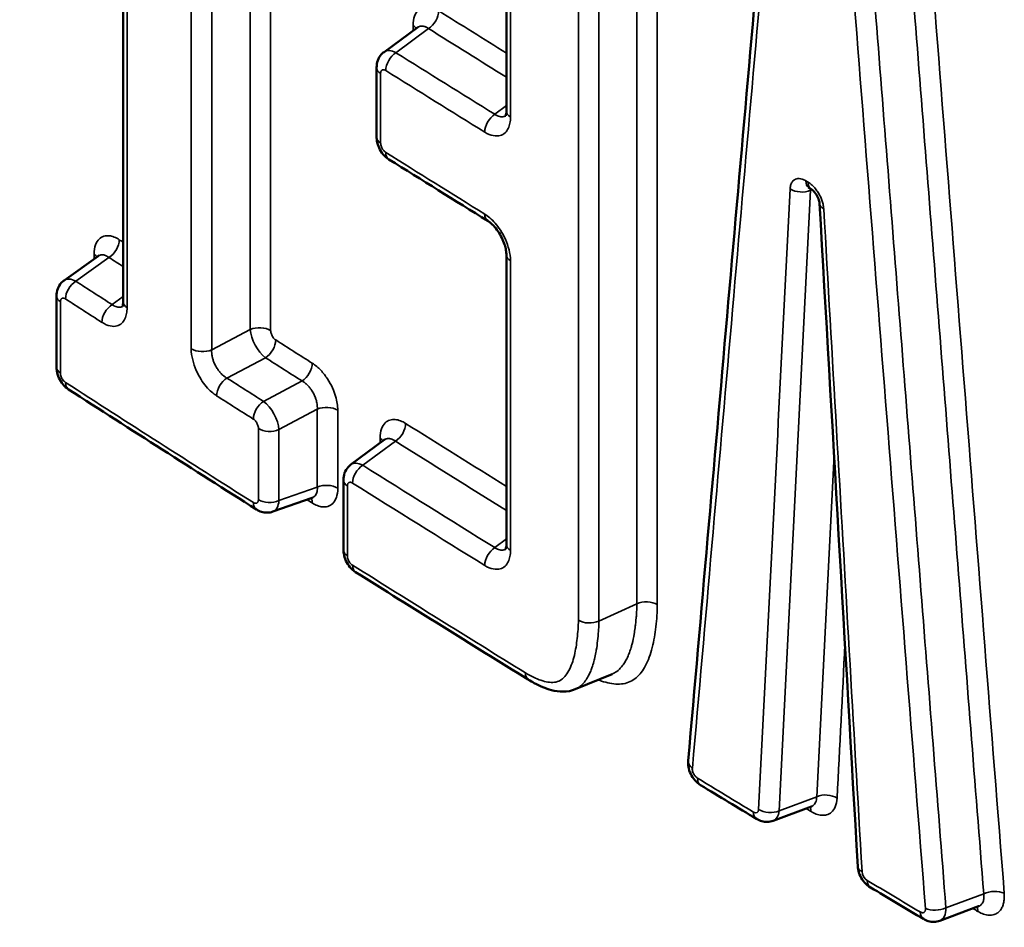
# Model space of a CAD drawing. Header units: millimetres. Extents: x 38 to 2514, y 38 to 1622.
# Tile 82 of 256: x 389.35 to 395.84, y 1262.68 to 1268.65. Entities that reach past the tile are written whole.
import ezdxf

# ---------------------------------------------------------------- set-up
doc = ezdxf.new("R2010")
doc.units = ezdxf.units.MM
doc.header["$LTSCALE"] = 7.692308
doc.layers.add('Visible (ISO)', color=7, linetype='Continuous', lineweight=50)
doc.layers.add('Visible Narrow (ISO)', color=7, linetype='Continuous', lineweight=35)

msp = doc.modelspace()

# ---------------------------------------------------------------- linework, layer by layer
at = {"layer": 'Visible (ISO)'}
for p, q in [((390.0345, 1272.2459), (390.0345, 1266.7927)), ((392.5572, 1269.9541), (392.5572, 1268.0477)), ((391.7517, 1268.4371), (391.9711, 1268.5993)), ((391.7027, 1268.335), (391.7027, 1267.8771)), ((394.5638, 1267.5348), (394.5493, 1267.5435)), ((389.646, 1266.9341), (389.8692, 1267.0943)), ((392.5572, 1267.1017), (392.5572, 1265.1952)), ((389.5958, 1266.8311), (389.5958, 1266.3625)), ((391.5333, 1265.7216), (391.7531, 1265.8835)), ((391.4842, 1265.6194), (391.4842, 1265.1599)), ((391.0194, 1265.4117), (391.2781, 1265.5027)), ((393.2542, 1264.3427), (393.0105, 1264.2421)), ((394.5654, 1263.4716), (394.313, 1263.3766)), ((395.6655, 1262.8136), (395.4103, 1262.7188))]:
    msp.add_line(p, q, dxfattribs=at)
for centre, major_axis, ratio, start_param, end_param in [((392.6572, 1268.0477), (-0.1, 0), 0.57735, 0, 0.000316), ((394.6008, 1267.6293), (-0.0515, -0.0857), 0.588824, 6.282454, 6.283183), ((394.6153, 1267.6205), (-0.0515, -0.0857), 0.588759, 6.283147, 6.283823), ((394.7186, 1267.445), (-0.0998, -0.0058), 0.534665, 6.282528, 6.283185), ((392.4873, 1267.4102), (-0.0527, -0.085), 0.597455, 0, 0.000331), ((390.1345, 1266.7927), (-0.1, 0), 0.57735, 0, 0.000325), ((392.6572, 1265.1952), (-0.1, 0), 0.57735, 0, 0.000316), ((395.3531, 1262.8576), (0.0595, -0.1378), 0.562695, 6.253851, 6.253947)]:
    msp.add_ellipse(centre, major_axis=major_axis, ratio=ratio, start_param=start_param, end_param=end_param, dxfattribs=at)
for points in [[(391.7512, 1259.9074), (387.0941, 1264.7362), (382.5675, 1269.3796), (378.3145, 1273.7506)], [(393.7541, 1263.7709), (393.9247, 1265.7225), (394.0956, 1267.6742), (394.2668, 1269.6261)], [(391.9711, 1268.5993), (391.9734, 1268.6009), (391.9747, 1268.6027), (391.9747, 1268.6027)], [(392.4347, 1267.3252), (392.217, 1267.46), (392, 1267.5952), (391.7835, 1267.7305)], [(394.8705, 1263.0767), (394.7865, 1264.5309), (394.7026, 1265.985), (394.6188, 1267.4393)], [(389.8692, 1267.0942), (389.8719, 1267.0962), (389.8736, 1267.0985), (389.8736, 1267.0985)], [(390.9115, 1265.4259), (390.4972, 1265.6885), (390.085, 1265.952), (389.6749, 1266.2163)], [(391.7531, 1265.8835), (391.7554, 1265.8852), (391.7568, 1265.8871), (391.7568, 1265.8871)], [(392.7009, 1264.3066), (392.3205, 1264.5414), (391.9418, 1264.777), (391.5648, 1265.0133)], [(394.2041, 1263.3885), (394.0812, 1263.4627), (393.9586, 1263.537), (393.8361, 1263.6113)], [(394.5691, 1263.4726), (394.5691, 1263.4726), (394.5674, 1263.4724), (394.5654, 1263.4716)], [(395.3023, 1262.7304), (395.1859, 1262.7996), (395.0697, 1262.8689), (394.9536, 1262.9382)], [(395.6686, 1262.8144), (395.6686, 1262.8144), (395.6672, 1262.8143), (395.6655, 1262.8136)]]:
    msp.add_open_spline(points, degree=3, dxfattribs=at)
for points, knots in [([(391.7027, 1268.335), (391.7027, 1268.351), (391.7053, 1268.367), (391.7159, 1268.3959), (391.7236, 1268.4092), (391.7389, 1268.4266), (391.7451, 1268.4322), (391.7517, 1268.4371)], [0, 0, 0, 0, 0.00489756, 0.00489756, 0.00946841, 0.00946841, 0.01199633, 0.01199633, 0.01199633, 0.01199633]), ([(392.552, 1268.0165), (392.552, 1268.0165), (392.5522, 1268.0167), (392.5529, 1268.0182), (392.5537, 1268.0201), (392.5557, 1268.0275), (392.5568, 1268.0342), (392.5572, 1268.0441), (392.5572, 1268.0458), (392.5572, 1268.0477)], [0.004290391, 0.004290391, 0.004290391, 0.004290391, 0.005913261, 0.005913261, 0.008883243, 0.008883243, 0.013041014, 0.013041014, 0.013901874, 0.013901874, 0.013901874, 0.013901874]), ([(391.7835, 1267.7305), (391.7695, 1267.7393), (391.7568, 1267.7505), (391.7352, 1267.776), (391.7261, 1267.7905), (391.7121, 1267.8207), (391.7071, 1267.8367), (391.7034, 1267.8608), (391.7027, 1267.869), (391.7027, 1267.8771)], [0, 0, 0, 0, 0.00508713, 0.00508713, 0.01010389, 0.01010389, 0.01506775, 0.01506775, 0.01756921, 0.01756921, 0.01756921, 0.01756921]), ([(394.5492, 1267.5436), (394.5474, 1267.5447), (394.5462, 1267.5451), (394.5461, 1267.5452), (394.5461, 1267.5452), (394.5461, 1267.5452)], [0, 0, 0, 0, 0.001836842, 0.001836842, 0.001962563, 0.001962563, 0.001962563, 0.001962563]), ([(394.6188, 1267.4393), (394.6186, 1267.442), (394.6182, 1267.4455), (394.6168, 1267.4533), (394.6157, 1267.4578), (394.6126, 1267.4676), (394.6105, 1267.4732), (394.6054, 1267.4846), (394.6022, 1267.4906), (394.5954, 1267.502), (394.5915, 1267.5075), (394.5837, 1267.5173), (394.5798, 1267.5216), (394.5726, 1267.5284), (394.5694, 1267.531), (394.5657, 1267.5336), (394.5647, 1267.5343), (394.5638, 1267.5348)], [0, 0, 0, 0, 0.00161521, 0.00161521, 0.00325673, 0.00325673, 0.00511083, 0.00511083, 0.00708659, 0.00708659, 0.00912046, 0.00912046, 0.01111838, 0.01111838, 0.01299898, 0.01299898, 0.01381036, 0.01381036, 0.01381036, 0.01381036]), ([(392.5572, 1267.1017), (392.5572, 1267.1106), (392.5563, 1267.1211), (392.5525, 1267.1443), (392.5493, 1267.1573), (392.5403, 1267.1849), (392.5342, 1267.1998), (392.5197, 1267.2292), (392.5111, 1267.244), (392.4923, 1267.271), (392.482, 1267.2837), (392.4619, 1267.3047), (392.4517, 1267.3134), (392.4398, 1267.3219), (392.4372, 1267.3236), (392.4347, 1267.3252)], [0, 0, 0, 0, 0.00416592, 0.00416592, 0.00856906, 0.00856906, 0.01339858, 0.01339858, 0.01842308, 0.01842308, 0.02349485, 0.02349485, 0.02841893, 0.02841893, 0.02988417, 0.02988417, 0.02988417, 0.02988417]), ([(389.5958, 1266.8311), (389.5958, 1266.8471), (389.5985, 1266.8633), (389.6091, 1266.8922), (389.6169, 1266.9055), (389.6325, 1266.9232), (389.639, 1266.9291), (389.646, 1266.9341)], [0, 0, 0, 0, 0.00492346, 0.00492346, 0.00950623, 0.00950623, 0.01215261, 0.01215261, 0.01215261, 0.01215261]), ([(390.0294, 1266.7613), (390.0294, 1266.7613), (390.0295, 1266.7613), (390.0298, 1266.7619), (390.0305, 1266.7634), (390.0324, 1266.7696), (390.0337, 1266.7757), (390.0344, 1266.7864), (390.0345, 1266.7894), (390.0345, 1266.7927)], [0.004711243, 0.004711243, 0.004711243, 0.004711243, 0.005542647, 0.005542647, 0.008505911, 0.008505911, 0.012696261, 0.012696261, 0.014223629, 0.014223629, 0.014223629, 0.014223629]), ([(389.6749, 1266.2163), (389.661, 1266.2253), (389.6485, 1266.2367), (389.6273, 1266.2625), (389.6183, 1266.2771), (389.6047, 1266.3074), (389.5999, 1266.3234), (389.5964, 1266.3471), (389.5958, 1266.3548), (389.5958, 1266.3625)], [0, 0, 0, 0, 0.00508928, 0.00508928, 0.01010877, 0.01010877, 0.01506095, 0.01506095, 0.0174288, 0.0174288, 0.0174288, 0.0174288]), ([(391.4842, 1265.6194), (391.4842, 1265.6353), (391.4868, 1265.6514), (391.4974, 1265.6803), (391.5051, 1265.6936), (391.5204, 1265.711), (391.5266, 1265.7167), (391.5333, 1265.7216)], [0, 0, 0, 0, 0.00490018, 0.00490018, 0.00947224, 0.00947224, 0.01201258, 0.01201258, 0.01201258, 0.01201258]), ([(391.2833, 1265.5037), (391.2833, 1265.5037), (391.2815, 1265.5037), (391.2788, 1265.5029), (391.2785, 1265.5028), (391.2781, 1265.5027)], [0.008690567, 0.008690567, 0.008690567, 0.008690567, 0.01276166, 0.01276166, 0.013281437, 0.013281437, 0.013281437, 0.013281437]), ([(391.0194, 1265.4117), (391.0075, 1265.4075), (390.9946, 1265.4053), (390.9694, 1265.405), (390.9567, 1265.4069), (390.933, 1265.4141), (390.9219, 1265.4194), (390.9115, 1265.4259)], [0, 0, 0, 0, 0.00388117, 0.00388117, 0.00774372, 0.00774372, 0.01150733, 0.01150733, 0.01150733, 0.01150733]), ([(391.5648, 1265.0133), (391.5508, 1265.0221), (391.5381, 1265.0334), (391.5166, 1265.0588), (391.5075, 1265.0733), (391.4936, 1265.1035), (391.4886, 1265.1196), (391.4848, 1265.1437), (391.4842, 1265.1518), (391.4842, 1265.1599)], [0, 0, 0, 0, 0.00508686, 0.00508686, 0.01010377, 0.01010377, 0.01506658, 0.01506658, 0.01755772, 0.01755772, 0.01755772, 0.01755772]), ([(392.552, 1265.164), (392.552, 1265.164), (392.5522, 1265.1642), (392.5529, 1265.1656), (392.5537, 1265.1676), (392.5557, 1265.175), (392.5568, 1265.1816), (392.5572, 1265.1916), (392.5572, 1265.1933), (392.5572, 1265.1952)], [0.004290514, 0.004290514, 0.004290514, 0.004290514, 0.005913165, 0.005913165, 0.008883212, 0.008883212, 0.013041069, 0.013041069, 0.013901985, 0.013901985, 0.013901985, 0.013901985]), ([(393.011, 1264.2425), (392.986, 1264.2321), (392.9583, 1264.227), (392.9047, 1264.2268), (392.8789, 1264.2309), (392.8151, 1264.2475), (392.7774, 1264.2636), (392.7279, 1264.2902), (392.7154, 1264.2975), (392.703, 1264.3052)], [0, 0, 0, 0, 0.01010561, 0.01010561, 0.02017693, 0.02017693, 0.03549626, 0.03549626, 0.04071946, 0.04071946, 0.04071946, 0.04071946]), ([(393.8361, 1263.6113), (393.8219, 1263.6199), (393.8091, 1263.631), (393.7872, 1263.6562), (393.7779, 1263.6705), (393.7636, 1263.7005), (393.7584, 1263.7166), (393.7537, 1263.7453), (393.753, 1263.7582), (393.7541, 1263.7709)], [0, 0, 0, 0, 0.00508364, 0.00508364, 0.01009447, 0.01009447, 0.01506598, 0.01506598, 0.01899282, 0.01899282, 0.01899282, 0.01899282]), ([(394.313, 1263.3766), (394.3011, 1263.3721), (394.2883, 1263.3696), (394.2628, 1263.3687), (394.25, 1263.3704), (394.226, 1263.3771), (394.2146, 1263.3822), (394.2041, 1263.3885)], [0.0000011, 0.0000011, 0.0000011, 0.0000011, 0.00390598, 0.00390598, 0.00780631, 0.00780631, 0.01158608, 0.01158608, 0.01158608, 0.01158608]), ([(394.9536, 1262.9382), (394.9394, 1262.9467), (394.9265, 1262.9577), (394.9044, 1262.9827), (394.895, 1262.997), (394.8805, 1263.027), (394.8753, 1263.043), (394.8715, 1263.0649), (394.8708, 1263.0708), (394.8705, 1263.0767)], [0, 0, 0, 0, 0.00508208, 0.00508208, 0.01009349, 0.01009349, 0.01507373, 0.01507373, 0.01689047, 0.01689047, 0.01689047, 0.01689047]), ([(395.4103, 1262.7188), (395.3983, 1262.7143), (395.3854, 1262.7119), (395.3599, 1262.7111), (395.347, 1262.7128), (395.3235, 1262.7196), (395.3125, 1262.7244), (395.3023, 1262.7304)], [0, 0, 0, 0, 0.00392268, 0.00392268, 0.00782541, 0.00782541, 0.0114765, 0.0114765, 0.0114765, 0.0114765])]:
    msp.add_open_spline(points, degree=3, knots=knots, dxfattribs=at)
at = {"layer": 'Visible Narrow (ISO)'}
for p, q in [((390.0602, 1272.2073), (390.0602, 1266.7541)), ((390.8707, 1266.6107), (390.8707, 1272.064)), ((391.0052, 1266.6035), (391.0052, 1272.0568)), ((390.4823, 1266.484), (390.4823, 1271.9374)), ((390.6169, 1266.4768), (390.6169, 1271.9301)), ((392.5841, 1269.9147), (392.5841, 1268.0083)), ((393.4162, 1264.8052), (393.4162, 1269.9306)), ((393.5509, 1264.7994), (393.5509, 1269.9249)), ((393.0312, 1264.697), (393.0312, 1269.8225)), ((393.166, 1264.6912), (393.166, 1269.8167)), ((391.8301, 1268.4325), (392.0447, 1268.5911)), ((391.9431, 1268.6105), (391.9431, 1268.5786)), ((391.7292, 1268.2959), (391.7292, 1267.838)), ((392.5572, 1268.0843), (392.481, 1268.0274)), ((394.5287, 1267.5893), (394.5432, 1267.5805)), ((394.3527, 1263.442), (394.5601, 1267.5268)), ((394.5699, 1267.5305), (394.5601, 1267.5268)), ((389.8431, 1267.1053), (389.8431, 1267.0755)), ((389.7225, 1266.9284), (389.9408, 1267.085)), ((392.5841, 1267.0623), (392.5841, 1265.1558)), ((389.6213, 1266.7927), (389.6213, 1266.3241)), ((390.0345, 1266.8269), (389.9616, 1266.7743)), ((390.8707, 1266.6107), (390.6169, 1266.4768)), ((390.9711, 1266.4248), (390.7172, 1266.2909)), ((390.9586, 1266.1376), (391.2118, 1266.272)), ((391.0593, 1265.9519), (391.3125, 1266.0862)), ((391.3125, 1265.5729), (391.3125, 1266.0862)), ((391.4471, 1265.566), (391.4471, 1266.0793)), ((390.9247, 1265.4909), (390.9247, 1265.9588)), ((391.0593, 1265.4839), (391.0593, 1265.9519)), ((391.6115, 1265.7168), (391.8265, 1265.8753)), ((391.7253, 1265.8948), (391.7253, 1265.863)), ((394.6, 1263.5352), (394.7141, 1265.7859)), ((391.0593, 1265.4839), (391.3125, 1265.5729)), ((391.5105, 1265.5803), (391.5105, 1265.1208)), ((392.5572, 1265.2318), (392.481, 1265.1748)), ((393.4162, 1264.8052), (393.166, 1264.6912)), ((394.3527, 1263.442), (394.6, 1263.5352)), ((395.4508, 1262.8037), (395.6997, 1262.8962))]:
    msp.add_line(p, q, dxfattribs=at)
for centre, major_axis, ratio, start_param, end_param in [((540.0968, 1387.7506), (150.6539, 1589.6522), 0.084206, 1.653182, 1.656876), ((542.1333, 1321.3754), (137.1057, -1794.4766), 0.083558, 4.734964, 4.738596), ((548.739, 1323.8271), (140.1531, -1834.6078), 0.085699, 4.735584, 4.739112), ((392.0383, 1268.6691), (-0.053, -0.0848), 0.600194, 0.893619, 2.377595), ((539.1189, 1347.0003), (-200, 0.0003), 0.577351, 0.745078, 0.748357), ((391.8696, 1268.5715), (0.1, 0), 0.57735, 0.379474, 0.743833), ((538.0073, 1360.5132), (-198.6675, -16.3433), 0.623362, 0.695745, 0.699529), ((391.8366, 1268.3136), (-0.0831, 0.1248), 0.552778, 5.466211, 6.310181), ((391.8365, 1268.3546), (0.053, 0.0848), 0.600125, 0.893538, 2.376115), ((537.9928, 1360.5041), (-198.9653, -16.3678), 0.623362, 0.695883, 0.700679), ((391.8027, 1268.335), (-0.1, 0), 0.57735, 6.283177, 7.028152), ((539.1189, 1346.8149), (-200.5, 0.0003), 0.577351, 0.745216, 0.749994), ((392.4874, 1267.9494), (0.0526, 0.085), 0.597713, 0.890746, 2.374277), ((392.6572, 1268.0477), (-0.1, 0), 0.57735, 0.000316, 0.751235), ((391.8027, 1267.8771), (-0.1, 0), 0.57735, 6.283185, 7.028151), ((539.1189, 1346.2757), (200.5, -0.0003), 0.577351, 3.886809, 3.891586), ((391.8365, 1267.8153), (-0.053, -0.0848), 0.600348, 5.517614, 6.283185), ((394.6008, 1267.6293), (-0.0515, -0.0857), 0.588824, 5.508013, 6.282454), ((394.6153, 1267.6205), (-0.0515, -0.0857), 0.588759, 5.507963, 6.283147), ((394.4975, 1267.5765), (0.0999, -0.0051), 0.610573, 3.936346, 5.420558), ((394.6015, 1267.5059), (-0.0367, 0.0383), 0.51649, 0.30566, 0.599609), ((394.7186, 1267.445), (-0.0998, -0.0058), 0.534665, 0, 0.734145), ((392.4873, 1267.4102), (-0.0527, -0.085), 0.597455, 5.516504, 6.283185), ((389.9343, 1267.163), (-0.0543, -0.084), 0.608779, 0.902219, 2.385851), ((539.1189, 1344.1565), (-200, 0.0003), 0.577351, 0.729438, 0.72963), ((389.7685, 1267.0669), (0.1, 0), 0.57735, 0.383535, 0.728192), ((392.6572, 1267.1017), (-0.1, 0), 0.57735, 0, 0.751235), ((550.5726, 1365.38), (211.4045, 26.1049), 0.616135, 3.776761, 3.777438), ((389.7292, 1266.8094), (-0.0814, 0.1259), 0.543848, 5.474585, 6.309584), ((389.729, 1266.8504), (0.0542, 0.084), 0.608711, 0.902136, 2.385553), ((571.1642, 1378.023), (232.299, 41.713), 0.603226, 3.715356, 3.716978), ((389.6958, 1266.8311), (-0.1, 0), 0.57735, 6.283177, 7.012511), ((539.1189, 1343.9711), (-200.5, 0.0003), 0.577351, 0.729575, 0.731363), ((389.9681, 1266.6963), (0.0541, 0.0841), 0.607827, 0.901058, 2.384588), ((390.1345, 1266.7927), (-0.1, 0), 0.57735, 0.000325, 0.732605), ((390.9311, 1266.5647), (-0.1, 0), 0.57735, 3.878473, 5.361545), ((390.9648, 1266.5435), (-0.0698, 0.1327), 0.478329, 0.810726, 2.375133), ((390.9646, 1266.5027), (-0.0537, -0.0844), 0.60457, 0.89796, 2.381586), ((539.1189, 1344.1565), (-200, 0.0003), 0.577351, 0.73713, 0.738918), ((390.5564, 1266.5228), (0.1, 0), 0.57735, 3.87734, 5.361545), ((554.4665, 1367.9082), (215.3487, 29.0904), 0.614736, 3.771427, 3.773129), ((391.2053, 1266.3499), (-0.0535, -0.0845), 0.603679, 0.896896, 2.380268), ((389.6958, 1266.3625), (-0.1, 0), 0.57735, 6.283185, 7.012511), ((539.1189, 1343.4216), (200.5, -0.0003), 0.577351, 3.871168, 3.880374), ((389.7291, 1266.3004), (-0.0542, -0.0841), 0.609176, 5.52377, 6.283185), ((390.7237, 1266.2129), (0.0537, 0.0844), 0.60464, 0.898043, 2.381488), ((562.4909, 1372.8934), (223.7017, 35.268), 0.609928, 3.746502, 3.748166), ((539.1189, 1343.9711), (-200.5, 0.0003), 0.577351, 0.736991, 0.738781), ((390.9651, 1266.0597), (0.0535, 0.0845), 0.603747, 0.896978, 2.380508), ((390.9649, 1266.0189), (-0.0701, 0.1325), 0.480051, 3.95106, 5.51573), ((391.3732, 1266.0403), (-0.1, 0), 0.57735, 3.881755, 5.364827), ((391.8201, 1265.9532), (-0.0532, -0.0847), 0.601084, 0.894492, 2.378743), ((539.1189, 1344.1477), (-200, 0.0003), 0.577351, 0.743469, 0.748357), ((390.9986, 1265.9977), (0.1, 0), 0.57735, 3.880621, 5.364827), ((391.6516, 1265.8558), (0.1, 0), 0.57735, 0.379902, 0.742223), ((538.0056, 1357.6616), (-198.6656, -16.3661), 0.623278, 0.69407, 0.69947), ((391.618, 1265.598), (-0.0829, 0.1249), 0.551866, 5.467084, 6.310119), ((391.6179, 1265.6389), (0.0532, 0.0847), 0.601015, 0.89441, 2.376417), ((537.9911, 1357.6525), (-198.9635, -16.3907), 0.623278, 0.694207, 0.70062), ((391.5842, 1265.6194), (-0.1, 0), 0.57735, 6.283177, 7.026542), ((539.1189, 1343.9623), (-200.5, 0.0003), 0.577351, 0.743606, 0.749994), ((391.3732, 1265.5271), (-0.1, 0), 0.57735, 3.881755, 5.364827), ((390.9651, 1265.5104), (-0.0535, -0.0845), 0.603675, 5.52358, 6.283205), ((390.9986, 1265.5298), (0.1, 0), 0.57735, 3.880621, 5.364827), ((390.9649, 1265.5513), (0.0566, -0.1388), 0.546869, 6.256559, 7.141062), ((539.1189, 1343.2363), (200, -0.0003), 0.577351, 3.880251, 3.880511), ((391.2054, 1265.4299), (0.0535, 0.0845), 0.603592, 5.520669, 5.972682), ((391.5842, 1265.1599), (-0.1, 0), 0.57735, 6.283185, 7.026542), ((392.4875, 1265.0969), (0.0526, 0.085), 0.597795, 0.890672, 2.374204), ((392.6572, 1265.1952), (-0.1, 0), 0.57735, 0.000316, 0.751235), ((539.1189, 1343.4217), (200.5, -0.0003), 0.577351, 3.885199, 3.893547), ((391.6179, 1265.098), (-0.0531, -0.0847), 0.60139, 5.516981, 6.283182), ((393.4781, 1264.7598), (-0.1, 0), 0.57735, 3.897222, 5.380294), ((393.1041, 1264.7366), (0.1, 0), 0.57735, 3.896089, 5.380294), ((392.7555, 1264.3903), (-0.0525, -0.0851), 0.596338, 5.515846, 6.282923), ((393.8538, 1263.7622), (-0.0996, 0.0087), 0.632516, 6.283185, 7.095948), ((539.1189, 1343.4217), (200.5, -0.0003), 0.577351, 3.901783, 3.904444), ((393.8879, 1263.6968), (-0.0519, -0.0855), 0.591898, 5.510226, 6.283185), ((394.6625, 1263.4855), (-0.0999, 0.0051), 0.610533, 3.935912, 5.41899), ((394.4906, 1263.3976), (0.0517, 0.0856), 0.590185, 5.509014, 5.943202), ((394.1836, 1263.4748), (0.024, -0.0436), 0.564261, 5.507371, 7.022636), ((394.2558, 1263.4741), (-0.0517, -0.0856), 0.590265, 5.50947, 6.283196), ((394.2902, 1263.4917), (0.0999, -0.0051), 0.610618, 3.934802, 5.419005), ((394.2556, 1263.5151), (0.0595, -0.1376), 0.563985, 6.256134, 7.0727), ((539.1189, 1343.2363), (200, -0.0003), 0.577351, 3.904328, 3.904573), ((394.9703, 1263.0825), (-0.0998, -0.0058), 0.534744, 0, 0.735895), ((394.9329, 1263.0246), (0.0242, -0.0435), 0.56737, 4.004628, 5.508073), ((539.1189, 1343.4217), (200.5, -0.0003), 0.577351, 3.909838, 3.912337), ((395.0049, 1263.0241), (-0.0513, -0.0859), 0.587346, 5.506044, 6.283185), ((395.7626, 1262.8595), (-0.0997, -0.0078), 0.518467, 3.870656, 5.353733), ((395.3534, 1262.8164), (-0.0511, -0.086), 0.5858, 5.505367, 6.283205), ((395.3879, 1262.8405), (0.0997, 0.0078), 0.518313, 3.86951, 5.353709), ((395.3531, 1262.8576), (0.0595, -0.1378), 0.562695, 6.253947, 7.226463), ((539.1189, 1343.2363), (200, -0.0003), 0.577351, 3.912246, 3.912489), ((395.5897, 1262.7392), (0.0511, 0.086), 0.585706, 5.504904, 5.933903)]:
    msp.add_ellipse(centre, major_axis=major_axis, ratio=ratio, start_param=start_param, end_param=end_param, dxfattribs=at)
for points, knots in [([(378.2604, 1273.9648), (378.6026, 1273.6133), (378.9454, 1273.2614), (379.2893, 1272.9084), (379.6337, 1272.5548), (379.9791, 1272.2002), (380.3261, 1271.844), (380.4449, 1271.722), (380.5639, 1271.5998), (380.6832, 1271.4774), (381.0309, 1271.1204), (381.3804, 1270.7616), (381.732, 1270.4004), (381.7643, 1270.3673), (381.7966, 1270.3341), (381.8289, 1270.3009), (382.1004, 1270.0221), (382.3731, 1269.7419), (382.6465, 1269.4611), (382.9203, 1269.1799), (383.1947, 1268.898), (383.469, 1268.6163), (383.7448, 1268.3329), (384.0205, 1268.0496), (384.2953, 1267.7672), (384.437, 1267.6216), (384.5785, 1267.4762), (384.7196, 1267.3311), (384.9709, 1267.0727), (385.2212, 1266.8154), (385.4697, 1266.5599), (385.7625, 1266.2587), (386.0529, 1265.96), (386.3399, 1265.6645), (386.6317, 1265.3642), (386.92, 1265.0673), (387.204, 1264.7748), (387.4975, 1264.4724), (387.7864, 1264.1747), (388.0695, 1263.8828), (388.229, 1263.7184), (388.3866, 1263.5558), (388.5423, 1263.3953), (388.654, 1263.2801), (388.7646, 1263.166), (388.8741, 1263.053), (389.1606, 1262.7575), (389.4394, 1262.4697), (389.711, 1262.1892), (389.9871, 1261.904), (390.2558, 1261.6264), (390.5171, 1261.3562), (390.7854, 1261.0787), (391.0461, 1260.809), (391.2995, 1260.5467), (391.4491, 1260.3918), (391.5962, 1260.2396), (391.7408, 1260.0898)], [0, 0, 0, 0, 0.072724, 0.072724, 0.072724, 0.145575, 0.145575, 0.145575, 0.170526, 0.170526, 0.170526, 0.243318, 0.243318, 0.243318, 0.25, 0.25, 0.25, 0.30613, 0.30613, 0.30613, 0.362344, 0.362344, 0.362344, 0.418889, 0.418889, 0.418889, 0.448048, 0.448048, 0.448048, 0.5, 0.5, 0.5, 0.561219, 0.561219, 0.561219, 0.623443, 0.623443, 0.623443, 0.687771, 0.687771, 0.687771, 0.724003, 0.724003, 0.724003, 0.75, 0.75, 0.75, 0.81798, 0.81798, 0.81798, 0.887113, 0.887113, 0.887113, 0.958094, 0.958094, 0.958094, 1, 1, 1, 1]), ([(392.0447, 1268.5911), (392.0401, 1268.5944), (392.0354, 1268.5972), (392.0289, 1268.6006), (392.0271, 1268.6015), (392.0219, 1268.6037), (392.0186, 1268.6049), (392.012, 1268.6067), (392.0087, 1268.6074), (392.0011, 1268.6083), (391.9968, 1268.6083), (391.9899, 1268.6075), (391.9873, 1268.6069), (391.9805, 1268.6049), (391.9764, 1268.6029), (391.972, 1268.5999), (391.9716, 1268.5996), (391.9711, 1268.5993)], [0, 0, 0, 0, 0.1199988, 0.1199988, 0.1666667, 0.1666667, 0.251214, 0.251214, 0.3333333, 0.3333333, 0.4374913, 0.4374913, 0.5, 0.5, 0.6046687, 0.6046687, 0.616287, 0.616287, 0.616287, 0.616287]), ([(391.763, 1268.3155), (391.7608, 1268.3168), (391.7588, 1268.3178), (391.7569, 1268.3186), (391.7557, 1268.3191), (391.7545, 1268.3195), (391.7533, 1268.3198), (391.7511, 1268.3204), (391.749, 1268.3206), (391.7471, 1268.3206), (391.7464, 1268.3206), (391.7457, 1268.3206), (391.7451, 1268.3205), (391.7433, 1268.3203), (391.7418, 1268.3198), (391.7404, 1268.3192), (391.7398, 1268.3189), (391.7392, 1268.3186), (391.7386, 1268.3182), (391.7372, 1268.3173), (391.7359, 1268.3162), (391.7347, 1268.3148), (391.7344, 1268.3144), (391.7341, 1268.314), (391.7338, 1268.3136), (391.7328, 1268.3122), (391.732, 1268.3106), (391.7313, 1268.3088), (391.731, 1268.308), (391.7307, 1268.3072), (391.7305, 1268.3063), (391.73, 1268.3044), (391.7296, 1268.3022), (391.7293, 1268.2998), (391.7292, 1268.2986), (391.7292, 1268.2973), (391.7292, 1268.2959)], [0.0000002, 0.0000002, 0.0000002, 0.0000002, 0.1025359, 0.1025359, 0.1025359, 0.1666667, 0.1666667, 0.1666667, 0.289236, 0.289236, 0.289236, 0.3333333, 0.3333333, 0.3333333, 0.4488843, 0.4488843, 0.4488843, 0.5, 0.5, 0.5, 0.6307681, 0.6307681, 0.6307681, 0.6666667, 0.6666667, 0.6666667, 0.7841767, 0.7841767, 0.7841767, 0.8333333, 0.8333333, 0.8333333, 0.9439466, 0.9439466, 0.9439466, 1, 1, 1, 1]), ([(392.5527, 1268.0179), (392.5511, 1268.0168), (392.5493, 1268.0158), (392.545, 1268.0138), (392.5423, 1268.0128), (392.5354, 1268.011), (392.531, 1268.0104), (392.5222, 1268.0105), (392.5179, 1268.011), (392.5083, 1268.0133), (392.5031, 1268.0151), (392.4924, 1268.0201), (392.4868, 1268.0233), (392.481, 1268.0274)], [0.5606711, 0.5606711, 0.5606711, 0.5606711, 0.6046773, 0.6046773, 0.6666667, 0.6666667, 0.7554412, 0.7554412, 0.8333333, 0.8333333, 0.9167084, 0.9167084, 1, 1, 1, 1]), ([(391.7292, 1267.838), (391.7292, 1267.8338), (391.7297, 1267.8297), (391.7306, 1267.8255), (391.7315, 1267.8213), (391.7328, 1267.8171), (391.7343, 1267.8132), (391.7358, 1267.8093), (391.7376, 1267.8056), (391.7395, 1267.8022), (391.7415, 1267.7987), (391.7436, 1267.7955), (391.7459, 1267.7924), (391.7482, 1267.7893), (391.7508, 1267.7863), (391.7536, 1267.7836), (391.7565, 1267.7808), (391.7596, 1267.7783), (391.763, 1267.7762)], [0.0000004, 0.0000004, 0.0000004, 0.0000004, 0.1666667, 0.1666667, 0.1666667, 0.3333333, 0.3333333, 0.3333333, 0.5, 0.5, 0.5, 0.6666667, 0.6666667, 0.6666667, 0.8333333, 0.8333333, 0.8333333, 1, 1, 1, 1]), ([(392.4142, 1267.3708), (392.4256, 1267.3637), (392.4487, 1267.3467), (392.4829, 1267.3129), (392.5192, 1267.2654), (392.552, 1267.206), (392.5768, 1267.1366), (392.5841, 1267.0871), (392.5841, 1267.0623)], [0, 0, 0, 0, 0.1666667, 0.3333333, 0.5, 0.6666667, 0.8333333, 1, 1, 1, 1]), ([(394.6466, 1267.405), (394.6745, 1266.9203), (394.7584, 1265.4661), (394.8424, 1264.0119), (394.8984, 1263.0424)], [0, 0, 0, 0, 0.333333, 1, 1, 1, 1]), ([(389.9408, 1267.085), (389.9364, 1267.0883), (389.9317, 1267.0912), (389.9253, 1267.0946), (389.9235, 1267.0955), (389.9185, 1267.0978), (389.9152, 1267.099), (389.9088, 1267.1009), (389.9055, 1267.1016), (389.8981, 1267.1026), (389.8938, 1267.1027), (389.887, 1267.1019), (389.8845, 1267.1013), (389.8778, 1267.0993), (389.8738, 1267.0974), (389.8697, 1267.0946), (389.8694, 1267.0944), (389.8692, 1267.0943)], [0, 0, 0, 0, 0.1199988, 0.1199988, 0.1666667, 0.1666667, 0.251214, 0.251214, 0.3333333, 0.3333333, 0.4374913, 0.4374913, 0.5, 0.5, 0.6046687, 0.6046687, 0.6108339, 0.6108339, 0.6108339, 0.6108339]), ([(389.6545, 1266.8119), (389.6524, 1266.8132), (389.6504, 1266.8143), (389.6485, 1266.8151), (389.6473, 1266.8156), (389.6461, 1266.816), (389.645, 1266.8163), (389.6428, 1266.8169), (389.6408, 1266.8172), (389.6389, 1266.8172), (389.6382, 1266.8172), (389.6375, 1266.8172), (389.6369, 1266.8171), (389.6352, 1266.8169), (389.6337, 1266.8165), (389.6323, 1266.8159), (389.6317, 1266.8156), (389.6311, 1266.8153), (389.6306, 1266.8149), (389.6291, 1266.814), (389.6278, 1266.8129), (389.6267, 1266.8115), (389.6264, 1266.8111), (389.6261, 1266.8107), (389.6258, 1266.8103), (389.6249, 1266.8089), (389.624, 1266.8073), (389.6233, 1266.8055), (389.6231, 1266.8048), (389.6228, 1266.8039), (389.6226, 1266.8031), (389.622, 1266.8012), (389.6216, 1266.799), (389.6214, 1266.7966), (389.6213, 1266.7953), (389.6213, 1266.794), (389.6213, 1266.7927)], [0.0000003, 0.0000003, 0.0000003, 0.0000003, 0.1025361, 0.1025361, 0.1025361, 0.1666667, 0.1666667, 0.1666667, 0.289236, 0.289236, 0.289236, 0.3333333, 0.3333333, 0.3333333, 0.4488843, 0.4488843, 0.4488843, 0.5, 0.5, 0.5, 0.6307681, 0.6307681, 0.6307681, 0.6666667, 0.6666667, 0.6666667, 0.7841767, 0.7841767, 0.7841767, 0.8333333, 0.8333333, 0.8333333, 0.9439466, 0.9439466, 0.9439466, 1, 1, 1, 1]), ([(390.0303, 1266.7631), (390.0291, 1266.7624), (390.0279, 1266.7618), (390.0242, 1266.76), (390.0216, 1266.759), (390.0148, 1266.7573), (390.0105, 1266.7568), (390.0019, 1266.757), (389.9976, 1266.7576), (389.9883, 1266.7599), (389.9832, 1266.7618), (389.9727, 1266.7669), (389.9672, 1266.7702), (389.9616, 1266.7743)], [0.5740146, 0.5740146, 0.5740146, 0.5740146, 0.6046663, 0.6046663, 0.6666667, 0.6666667, 0.7554169, 0.7554169, 0.8333333, 0.8333333, 0.9166898, 0.9166898, 1, 1, 1, 1]), ([(391.0387, 1266.5415), (391.0352, 1266.5437), (391.0321, 1266.5463), (391.0291, 1266.5493), (391.0261, 1266.5523), (391.0233, 1266.5556), (391.0209, 1266.559), (391.0185, 1266.5623), (391.0164, 1266.5658), (391.0145, 1266.5693), (391.0127, 1266.5728), (391.0111, 1266.5764), (391.0098, 1266.58), (391.0084, 1266.5837), (391.0073, 1266.5875), (391.0065, 1266.5914), (391.0057, 1266.5953), (391.0052, 1266.5994), (391.0052, 1266.6035)], [0.0000004, 0.0000004, 0.0000004, 0.0000004, 0.1666667, 0.1666667, 0.1666667, 0.3333333, 0.3333333, 0.3333333, 0.5, 0.5, 0.5, 0.6666667, 0.6666667, 0.6666667, 0.8333333, 0.8333333, 0.8333333, 1, 1, 1, 1]), ([(390.7172, 1266.2909), (390.7121, 1266.2937), (390.7069, 1266.2971), (390.6996, 1266.3025), (390.6976, 1266.304), (390.692, 1266.3086), (390.6884, 1266.3118), (390.6813, 1266.3186), (390.6778, 1266.3222), (390.6697, 1266.3311), (390.6652, 1266.3367), (390.658, 1266.3465), (390.6553, 1266.3503), (390.6484, 1266.3611), (390.6443, 1266.3683), (390.6381, 1266.3804), (390.6359, 1266.3851), (390.6309, 1266.3968), (390.6282, 1266.404), (390.6239, 1266.418), (390.6221, 1266.4247), (390.6191, 1266.439), (390.618, 1266.4465), (390.6167, 1266.4617), (390.6165, 1266.4693), (390.6169, 1266.4768)], [0, 0, 0, 0, 0.120087, 0.120087, 0.166667, 0.166667, 0.251241, 0.251241, 0.333333, 0.333333, 0.437504, 0.437504, 0.5, 0.5, 0.604688, 0.604688, 0.666667, 0.666667, 0.75528, 0.75528, 0.833333, 0.833333, 0.916667, 0.916667, 1, 1, 1, 1]), ([(389.6213, 1266.3241), (389.6213, 1266.3199), (389.6218, 1266.3157), (389.6226, 1266.3115), (389.6235, 1266.3073), (389.6248, 1266.3031), (389.6263, 1266.2992), (389.6278, 1266.2953), (389.6295, 1266.2916), (389.6314, 1266.2882), (389.6333, 1266.2847), (389.6354, 1266.2814), (389.6377, 1266.2783), (389.64, 1266.2752), (389.6425, 1266.2722), (389.6453, 1266.2694), (389.6481, 1266.2666), (389.6512, 1266.2641), (389.6545, 1266.2622)], [0.0000004, 0.0000004, 0.0000004, 0.0000004, 0.1666667, 0.1666667, 0.1666667, 0.3333333, 0.3333333, 0.3333333, 0.5, 0.5, 0.5, 0.6666667, 0.6666667, 0.6666667, 0.8333333, 0.8333333, 0.8333333, 1, 1, 1, 1]), ([(391.3125, 1266.0862), (391.3128, 1266.0922), (391.3128, 1266.0986), (391.3122, 1266.1077), (391.312, 1266.1103), (391.3111, 1266.1177), (391.3104, 1266.1225), (391.3086, 1266.1323), (391.3074, 1266.1372), (391.3043, 1266.149), (391.3021, 1266.1559), (391.2978, 1266.1674), (391.296, 1266.1717), (391.2908, 1266.1834), (391.287, 1266.1909), (391.2802, 1266.2027), (391.2775, 1266.207), (391.2704, 1266.2176), (391.2659, 1266.2237), (391.2567, 1266.2349), (391.2521, 1266.24), (391.2418, 1266.2501), (391.2362, 1266.2551), (391.2244, 1266.2642), (391.2182, 1266.2684), (391.2118, 1266.272)], [0, 0, 0, 0, 0.120026, 0.120026, 0.166667, 0.166667, 0.251223, 0.251223, 0.333333, 0.333333, 0.437493, 0.437493, 0.5, 0.5, 0.604693, 0.604693, 0.666667, 0.666667, 0.755225, 0.755225, 0.833333, 0.833333, 0.916667, 0.916667, 1, 1, 1, 1]), ([(390.9247, 1265.9588), (390.9247, 1265.963), (390.9242, 1265.9672), (390.9233, 1265.9713), (390.9224, 1265.9755), (390.9211, 1265.9797), (390.9196, 1265.9836), (390.9181, 1265.9876), (390.9164, 1265.9912), (390.9144, 1265.9947), (390.9125, 1265.9981), (390.9104, 1266.0014), (390.9081, 1266.0045), (390.9058, 1266.0076), (390.9032, 1266.0106), (390.9004, 1266.0133), (390.8976, 1266.0161), (390.8945, 1266.0186), (390.8911, 1266.0208)], [0.0000004, 0.0000004, 0.0000004, 0.0000004, 0.1666667, 0.1666667, 0.1666667, 0.3333333, 0.3333333, 0.3333333, 0.5, 0.5, 0.5, 0.6666667, 0.6666667, 0.6666667, 0.8333333, 0.8333333, 0.8333333, 1, 1, 1, 1]), ([(391.8265, 1265.8753), (391.8219, 1265.8785), (391.8172, 1265.8814), (391.8107, 1265.8847), (391.8089, 1265.8856), (391.8037, 1265.8878), (391.8004, 1265.889), (391.7939, 1265.8909), (391.7906, 1265.8916), (391.783, 1265.8925), (391.7787, 1265.8925), (391.7718, 1265.8917), (391.7692, 1265.8911), (391.7624, 1265.8891), (391.7583, 1265.8871), (391.7539, 1265.8841), (391.7535, 1265.8838), (391.7531, 1265.8835)], [0, 0, 0, 0, 0.1199988, 0.1199988, 0.1666667, 0.1666667, 0.251214, 0.251214, 0.3333333, 0.3333333, 0.4374913, 0.4374913, 0.5, 0.5, 0.6046687, 0.6046687, 0.6157201, 0.6157201, 0.6157201, 0.6157201]), ([(391.5443, 1265.5999), (391.5422, 1265.6012), (391.5401, 1265.6022), (391.5382, 1265.603), (391.537, 1265.6035), (391.5358, 1265.6039), (391.5346, 1265.6042), (391.5324, 1265.6048), (391.5303, 1265.605), (391.5284, 1265.605), (391.5277, 1265.605), (391.527, 1265.605), (391.5264, 1265.6049), (391.5247, 1265.6047), (391.5232, 1265.6042), (391.5218, 1265.6036), (391.5211, 1265.6033), (391.5205, 1265.603), (391.52, 1265.6027), (391.5185, 1265.6017), (391.5172, 1265.6006), (391.5161, 1265.5992), (391.5157, 1265.5988), (391.5154, 1265.5984), (391.5151, 1265.598), (391.5142, 1265.5966), (391.5134, 1265.595), (391.5127, 1265.5932), (391.5124, 1265.5924), (391.5121, 1265.5916), (391.5119, 1265.5908), (391.5113, 1265.5888), (391.5109, 1265.5867), (391.5107, 1265.5842), (391.5106, 1265.583), (391.5105, 1265.5817), (391.5105, 1265.5803)], [0.0000001, 0.0000001, 0.0000001, 0.0000001, 0.1025358, 0.1025358, 0.1025358, 0.1666667, 0.1666667, 0.1666667, 0.289236, 0.289236, 0.289236, 0.3333333, 0.3333333, 0.3333333, 0.4488843, 0.4488843, 0.4488843, 0.5, 0.5, 0.5, 0.6307681, 0.6307681, 0.6307681, 0.6666667, 0.6666667, 0.6666667, 0.7841767, 0.7841767, 0.7841767, 0.8333333, 0.8333333, 0.8333333, 0.9439466, 0.9439466, 0.9439466, 1, 1, 1, 1]), ([(391.2781, 1265.5027), (391.2819, 1265.504), (391.2855, 1265.5058), (391.2912, 1265.5097), (391.2934, 1265.5115), (391.2984, 1265.5166), (391.3011, 1265.5202), (391.3055, 1265.528), (391.3073, 1265.5321), (391.3102, 1265.5416), (391.3114, 1265.5471), (391.3127, 1265.5592), (391.3129, 1265.5658), (391.3125, 1265.5729)], [0.5136759, 0.5136759, 0.5136759, 0.5136759, 0.6046687, 0.6046687, 0.6666667, 0.6666667, 0.7553823, 0.7553823, 0.8333333, 0.8333333, 0.9166693, 0.9166693, 1, 1, 1, 1]), ([(390.8911, 1265.4714), (390.8932, 1265.4702), (390.8953, 1265.4691), (390.8972, 1265.4683), (390.8984, 1265.4678), (390.8996, 1265.4674), (390.9007, 1265.4671), (390.9029, 1265.4665), (390.905, 1265.4663), (390.9069, 1265.4663), (390.9076, 1265.4663), (390.9083, 1265.4663), (390.9089, 1265.4664), (390.9106, 1265.4666), (390.9122, 1265.467), (390.9135, 1265.4677), (390.9142, 1265.4679), (390.9148, 1265.4683), (390.9153, 1265.4686), (390.9168, 1265.4695), (390.9181, 1265.4707), (390.9192, 1265.4721), (390.9195, 1265.4724), (390.9198, 1265.4728), (390.9201, 1265.4733), (390.9211, 1265.4746), (390.9219, 1265.4762), (390.9226, 1265.4781), (390.9229, 1265.4788), (390.9232, 1265.4796), (390.9234, 1265.4805), (390.9239, 1265.4824), (390.9243, 1265.4846), (390.9245, 1265.487), (390.9246, 1265.4882), (390.9247, 1265.4895), (390.9247, 1265.4909)], [0, 0, 0, 0, 0.102536, 0.102536, 0.102536, 0.166667, 0.166667, 0.166667, 0.289236, 0.289236, 0.289236, 0.333333, 0.333333, 0.333333, 0.448884, 0.448884, 0.448884, 0.5, 0.5, 0.5, 0.630768, 0.630768, 0.630768, 0.666667, 0.666667, 0.666667, 0.784177, 0.784177, 0.784177, 0.833333, 0.833333, 0.833333, 0.943947, 0.943947, 0.943947, 1, 1, 1, 1]), ([(392.5527, 1265.1654), (392.5511, 1265.1643), (392.5493, 1265.1633), (392.545, 1265.1613), (392.5423, 1265.1603), (392.5354, 1265.1584), (392.531, 1265.1579), (392.5222, 1265.158), (392.5179, 1265.1585), (392.5083, 1265.1608), (392.5032, 1265.1626), (392.4924, 1265.1676), (392.4868, 1265.1708), (392.481, 1265.1748)], [0.560713, 0.560713, 0.560713, 0.560713, 0.6046833, 0.6046833, 0.6666667, 0.6666667, 0.7554543, 0.7554543, 0.8333333, 0.8333333, 0.9167185, 0.9167185, 1, 1, 1, 1]), ([(391.5105, 1265.1208), (391.5105, 1265.1167), (391.511, 1265.1125), (391.5119, 1265.1083), (391.5128, 1265.1041), (391.5141, 1265.0999), (391.5157, 1265.096), (391.5172, 1265.0921), (391.5189, 1265.0885), (391.5209, 1265.085), (391.5228, 1265.0816), (391.5249, 1265.0783), (391.5273, 1265.0752), (391.5296, 1265.0721), (391.5321, 1265.0691), (391.535, 1265.0664), (391.5378, 1265.0636), (391.5409, 1265.0611), (391.5443, 1265.0592)], [0.0000004, 0.0000004, 0.0000004, 0.0000004, 0.1666667, 0.1666667, 0.1666667, 0.3333333, 0.3333333, 0.3333333, 0.5, 0.5, 0.5, 0.6666667, 0.6666667, 0.6666667, 0.8333333, 0.8333333, 0.8333333, 1, 1, 1, 1]), ([(393.1619, 1264.3046), (393.1644, 1264.3036), (393.1857, 1264.2955), (393.2248, 1264.2835), (393.2773, 1264.2753), (393.3272, 1264.2769), (393.3732, 1264.2908), (393.4126, 1264.3169), (393.4456, 1264.3522), (393.474, 1264.3967), (393.4987, 1264.4519), (393.5185, 1264.5168), (393.5324, 1264.5846), (393.5418, 1264.6532), (393.5489, 1264.7276), (393.5509, 1264.7753), (393.5509, 1264.7994)], [0.1244756, 0.1244756, 0.1244756, 0.1244756, 0.1333333, 0.2, 0.2666667, 0.3333333, 0.4, 0.4666667, 0.5333333, 0.6, 0.6666667, 0.7333333, 0.8, 0.8666667, 0.9333333, 1, 1, 1, 1]), ([(393.2542, 1264.3427), (393.2548, 1264.343), (393.2555, 1264.3433), (393.2574, 1264.3441), (393.2586, 1264.3446), (393.2713, 1264.3506), (393.2821, 1264.3577), (393.2989, 1264.3719), (393.3053, 1264.3783), (393.3145, 1264.3888), (393.3175, 1264.3924), (393.3269, 1264.4046), (393.3331, 1264.4138), (393.3412, 1264.4276), (393.3433, 1264.4314), (393.3512, 1264.4462), (393.3568, 1264.4581), (393.3638, 1264.4753), (393.3655, 1264.4798), (393.371, 1264.4947), (393.3746, 1264.5055), (393.3805, 1264.5251), (393.3828, 1264.5336), (393.3901, 1264.5625), (393.3944, 1264.5834), (393.4004, 1264.6186), (393.4025, 1264.6327), (393.4054, 1264.6547), (393.4064, 1264.6622), (393.4088, 1264.6828), (393.4101, 1264.6961), (393.4123, 1264.7193), (393.4131, 1264.7294), (393.4149, 1264.7568), (393.4157, 1264.7738), (393.4161, 1264.7954), (393.4162, 1264.8003), (393.4162, 1264.8052)], [0.3893844, 0.3893844, 0.3893844, 0.3893844, 0.3931636, 0.3931636, 0.4, 0.4, 0.4666667, 0.4666667, 0.5113361, 0.5113361, 0.5333333, 0.5333333, 0.5822973, 0.5822973, 0.6, 0.6, 0.6497434, 0.6497434, 0.6666667, 0.6666667, 0.7049676, 0.7049676, 0.7333333, 0.7333333, 0.8, 0.8, 0.8440487, 0.8440487, 0.8666667, 0.8666667, 0.9046158, 0.9046158, 0.9333333, 0.9333333, 0.9849327, 0.9849327, 1, 1, 1, 1]), ([(392.6825, 1264.3508), (392.7005, 1264.3397), (392.718, 1264.33), (392.7521, 1264.3135), (392.7687, 1264.3066), (392.8003, 1264.2958), (392.8153, 1264.292), (392.845, 1264.2874), (392.8596, 1264.2867), (392.8868, 1264.29), (392.8992, 1264.2941), (392.922, 1264.3071), (392.9323, 1264.316), (392.9514, 1264.3378), (392.9601, 1264.3507), (392.976, 1264.38), (392.9831, 1264.3964), (392.9952, 1264.4303), (393.0003, 1264.4478), (393.0089, 1264.4834), (393.0124, 1264.5016), (393.0185, 1264.5388), (393.0211, 1264.5579), (393.0255, 1264.5968), (393.0275, 1264.6167), (393.0303, 1264.6565), (393.0312, 1264.6765), (393.0312, 1264.697)], [0.0000026, 0.0000026, 0.0000026, 0.0000026, 0.0769231, 0.0769231, 0.1538462, 0.1538462, 0.2307692, 0.2307692, 0.3076923, 0.3076923, 0.3846154, 0.3846154, 0.4615385, 0.4615385, 0.5384615, 0.5384615, 0.6153846, 0.6153846, 0.6923077, 0.6923077, 0.7692308, 0.7692308, 0.8461538, 0.8461538, 0.9230769, 0.9230769, 1, 1, 1, 1]), ([(393.011, 1264.2425), (393.016, 1264.2445), (393.0208, 1264.2469), (393.0254, 1264.2495), (393.0331, 1264.2538), (393.0401, 1264.2589), (393.0468, 1264.2646), (393.0531, 1264.27), (393.0591, 1264.2761), (393.0648, 1264.2826), (393.073, 1264.2919), (393.0805, 1264.3022), (393.0874, 1264.3134), (393.0904, 1264.3182), (393.0932, 1264.3232), (393.096, 1264.3283), (393.1008, 1264.337), (393.1052, 1264.3462), (393.1094, 1264.3558), (393.1133, 1264.3647), (393.1168, 1264.3739), (393.1202, 1264.3831), (393.1251, 1264.397), (393.1294, 1264.411), (393.1332, 1264.4252), (393.1346, 1264.4306), (393.136, 1264.4359), (393.1373, 1264.4413), (393.1407, 1264.4555), (393.1437, 1264.4696), (393.1463, 1264.484), (393.1473, 1264.4895), (393.1483, 1264.4951), (393.1492, 1264.5007), (393.1525, 1264.5208), (393.1552, 1264.5412), (393.1576, 1264.5617), (393.1599, 1264.5822), (393.1619, 1264.6028), (393.1634, 1264.6243), (393.1645, 1264.6399), (393.1654, 1264.6559), (393.1658, 1264.6724), (393.1659, 1264.6786), (393.166, 1264.6849), (393.166, 1264.6912)], [0.360912, 0.360912, 0.360912, 0.360912, 0.3846154, 0.3846154, 0.3846154, 0.4237667, 0.4237667, 0.4237667, 0.4615385, 0.4615385, 0.4615385, 0.5153611, 0.5153611, 0.5153611, 0.5384615, 0.5384615, 0.5384615, 0.5781314, 0.5781314, 0.5781314, 0.6153846, 0.6153846, 0.6153846, 0.6711627, 0.6711627, 0.6711627, 0.6923077, 0.6923077, 0.6923077, 0.7476986, 0.7476986, 0.7476986, 0.7692308, 0.7692308, 0.7692308, 0.8461538, 0.8461538, 0.8461538, 0.9230769, 0.9230769, 0.9230769, 0.9789009, 0.9789009, 0.9789009, 1, 1, 1, 1]), ([(393.7813, 1263.7225), (393.7809, 1263.7182), (393.7812, 1263.7138), (393.7819, 1263.7094), (393.7826, 1263.705), (393.7838, 1263.7006), (393.7853, 1263.6965), (393.7868, 1263.6923), (393.7885, 1263.6885), (393.7905, 1263.6849), (393.7925, 1263.6812), (393.7947, 1263.6778), (393.7971, 1263.6745), (393.7995, 1263.6712), (393.8022, 1263.668), (393.8053, 1263.665), (393.8083, 1263.6621), (393.8117, 1263.6593), (393.8155, 1263.6571)], [0.0000004, 0.0000004, 0.0000004, 0.0000004, 0.1666667, 0.1666667, 0.1666667, 0.3333333, 0.3333333, 0.3333333, 0.5, 0.5, 0.5, 0.6666667, 0.6666667, 0.6666667, 0.8333333, 0.8333333, 0.8333333, 1, 1, 1, 1]), ([(394.5654, 1263.4716), (394.5656, 1263.4717), (394.5658, 1263.4718), (394.5673, 1263.4724), (394.5685, 1263.4729), (394.574, 1263.4756), (394.578, 1263.4784), (394.5828, 1263.4831), (394.5839, 1263.4843), (394.5881, 1263.4892), (394.5908, 1263.4935), (394.5941, 1263.5007), (394.595, 1263.5032), (394.5975, 1263.511), (394.5988, 1263.5169), (394.5998, 1263.527), (394.6, 1263.531), (394.6, 1263.5352)], [0.5351225, 0.5351225, 0.5351225, 0.5351225, 0.5407397, 0.5407397, 0.5714286, 0.5714286, 0.6796261, 0.6796261, 0.7142857, 0.7142857, 0.8117164, 0.8117164, 0.8571429, 0.8571429, 0.9472435, 0.9472435, 1, 1, 1, 1]), ([(395.6655, 1262.8136), (395.6685, 1262.8147), (395.6712, 1262.8161), (395.6752, 1262.8184), (395.6766, 1262.8194), (395.6809, 1262.8226), (395.6835, 1262.8251), (395.6867, 1262.8289), (395.6875, 1262.83), (395.6903, 1262.8338), (395.692, 1262.8367), (395.6941, 1262.841), (395.6946, 1262.8423), (395.6968, 1262.8477), (395.6981, 1262.852), (395.6991, 1262.8571), (395.6993, 1262.8577), (395.7, 1262.8614), (395.7004, 1262.8646), (395.7009, 1262.8703), (395.701, 1262.8727), (395.7011, 1262.88), (395.7009, 1262.8854), (395.7001, 1262.8928), (395.6999, 1262.8945), (395.6997, 1262.8962)], [0.3506335, 0.3506335, 0.3506335, 0.3506335, 0.4094496, 0.4094496, 0.4444444, 0.4444444, 0.523807, 0.523807, 0.5555556, 0.5555556, 0.6329605, 0.6329605, 0.6666667, 0.6666667, 0.7658951, 0.7658951, 0.7777778, 0.7777778, 0.8450033, 0.8450033, 0.8888889, 0.8888889, 0.9749791, 0.9749791, 1, 1, 1, 1]), ([(395.2817, 1262.7762), (395.2839, 1262.7749), (395.286, 1262.7738), (395.288, 1262.7731), (395.2895, 1262.7725), (395.291, 1262.7721), (395.2923, 1262.7718), (395.2947, 1262.7713), (395.297, 1262.7711), (395.299, 1262.7713), (395.2998, 1262.7714), (395.3005, 1262.7715), (395.3012, 1262.7716), (395.3029, 1262.7719), (395.3045, 1262.7725), (395.3058, 1262.7732), (395.3066, 1262.7736), (395.3072, 1262.7741), (395.3079, 1262.7746), (395.3093, 1262.7756), (395.3105, 1262.7769), (395.3116, 1262.7784), (395.312, 1262.779), (395.3123, 1262.7795), (395.3127, 1262.7801), (395.3135, 1262.7816), (395.3143, 1262.7833), (395.3149, 1262.7852), (395.3152, 1262.7862), (395.3154, 1262.7873), (395.3157, 1262.7884), (395.3161, 1262.7904), (395.3163, 1262.7927), (395.3164, 1262.7952), (395.3164, 1262.7968), (395.3164, 1262.7985), (395.3162, 1262.8002)], [0.0000003, 0.0000003, 0.0000003, 0.0000003, 0.0959667, 0.0959667, 0.0959667, 0.1666667, 0.1666667, 0.1666667, 0.2882539, 0.2882539, 0.2882539, 0.3333333, 0.3333333, 0.3333333, 0.4429749, 0.4429749, 0.4429749, 0.5, 0.5, 0.5, 0.6234941, 0.6234941, 0.6234941, 0.6666667, 0.6666667, 0.6666667, 0.7764922, 0.7764922, 0.7764922, 0.8333333, 0.8333333, 0.8333333, 0.9359876, 0.9359876, 0.9359876, 1, 1, 1, 1])]:
    msp.add_open_spline(points, degree=3, knots=knots, dxfattribs=at)
for points in [[(395.6997, 1262.8962), (395.6428, 1263.6201), (395.529, 1265.0679), (395.3587, 1267.2396), (395.2452, 1268.6875), (395.1886, 1269.4114)], [(395.4508, 1262.8037), (395.3943, 1263.5224), (395.2812, 1264.9597), (395.1119, 1267.1158), (394.9991, 1268.5532), (394.9427, 1269.2719)], [(392.1118, 1268.7082), (392.1004, 1268.7153), (392.0775, 1268.7269), (392.0436, 1268.7355), (392.0075, 1268.7331), (391.975, 1268.7144), (391.9504, 1268.6758), (391.9431, 1268.6354), (391.9431, 1268.6105)], [(392.5841, 1268.0083), (392.5841, 1267.9946), (392.5818, 1267.9684), (392.5713, 1267.934), (392.5503, 1267.9035), (392.5177, 1267.8845), (392.4725, 1267.8827), (392.435, 1267.8972), (392.4143, 1267.91)], [(394.4253, 1267.5365), (394.4259, 1267.5475), (394.4295, 1267.5661), (394.4402, 1267.5858), (394.4534, 1267.5975), (394.4681, 1267.6035), (394.4847, 1267.605), (394.504, 1267.6015), (394.52, 1267.5945), (394.5287, 1267.5893)], [(394.5432, 1267.5805), (394.5528, 1267.5748), (394.5705, 1267.5611), (394.5931, 1267.5366), (394.6104, 1267.512), (394.6239, 1267.4877), (394.6346, 1267.4627), (394.6427, 1267.4358), (394.646, 1267.4154), (394.6466, 1267.405)], [(394.2179, 1263.4518), (394.2409, 1263.9057), (394.287, 1264.8134), (394.3561, 1266.175), (394.4022, 1267.0827), (394.4253, 1267.5365)], [(390.0089, 1267.2015), (389.9977, 1267.2087), (389.9752, 1267.2205), (389.9418, 1267.2294), (389.9064, 1267.2273), (389.8744, 1267.2089), (389.8502, 1267.1705), (389.8431, 1267.1302), (389.8431, 1267.1053)], [(390.0602, 1266.7541), (390.0602, 1266.7404), (390.0579, 1266.7143), (390.0476, 1266.68), (390.027, 1266.6497), (389.995, 1266.631), (389.9508, 1266.6298), (389.914, 1266.6447), (389.8937, 1266.6578)], [(390.6496, 1266.1741), (390.6383, 1266.1813), (390.6156, 1266.1985), (390.582, 1266.2325), (390.5462, 1266.2804), (390.5139, 1266.3401), (390.4895, 1266.4096), (390.4823, 1266.4592), (390.4823, 1266.484)], [(391.4471, 1266.0793), (391.4471, 1266.093), (391.4447, 1266.122), (391.4344, 1266.1695), (391.4137, 1266.2261), (391.3814, 1266.2857), (391.3368, 1266.3436), (391.2997, 1266.3758), (391.2792, 1266.3888)], [(391.8937, 1265.9923), (391.8823, 1265.9994), (391.8595, 1266.011), (391.8256, 1266.0197), (391.7896, 1266.0172), (391.7571, 1265.9986), (391.7325, 1265.96), (391.7253, 1265.9196), (391.7253, 1265.8948)], [(391.2793, 1265.4687), (391.2906, 1265.4617), (391.3134, 1265.45), (391.3471, 1265.4413), (391.383, 1265.4436), (391.4154, 1265.4622), (391.4399, 1265.5008), (391.447, 1265.5412), (391.4471, 1265.566)], [(392.5841, 1265.1558), (392.5841, 1265.1421), (392.5818, 1265.1159), (392.5713, 1265.0815), (392.5503, 1265.051), (392.5177, 1265.032), (392.4726, 1265.0302), (392.435, 1265.0447), (392.4143, 1265.0574)], [(394.7347, 1263.5255), (394.7519, 1263.8645), (394.769, 1264.2033), (394.7861, 1264.5392)], [(394.5629, 1263.4375), (394.574, 1263.4308), (394.5966, 1263.4198), (394.6303, 1263.4113), (394.6662, 1263.4132), (394.699, 1263.4301), (394.7248, 1263.4654), (394.7335, 1263.5026), (394.7347, 1263.5255)], [(395.6615, 1262.7794), (395.674, 1262.7719), (395.6987, 1262.7604), (395.7354, 1262.7528), (395.7691, 1262.7571), (395.7937, 1262.7706), (395.8111, 1262.7888), (395.823, 1262.8101), (395.8309, 1262.8346), (395.8352, 1262.8627), (395.8352, 1262.8866), (395.8342, 1262.8997)]]:
    msp.add_open_spline(points, degree=3, dxfattribs=at)

doc.saveas('drawing.dxf')
